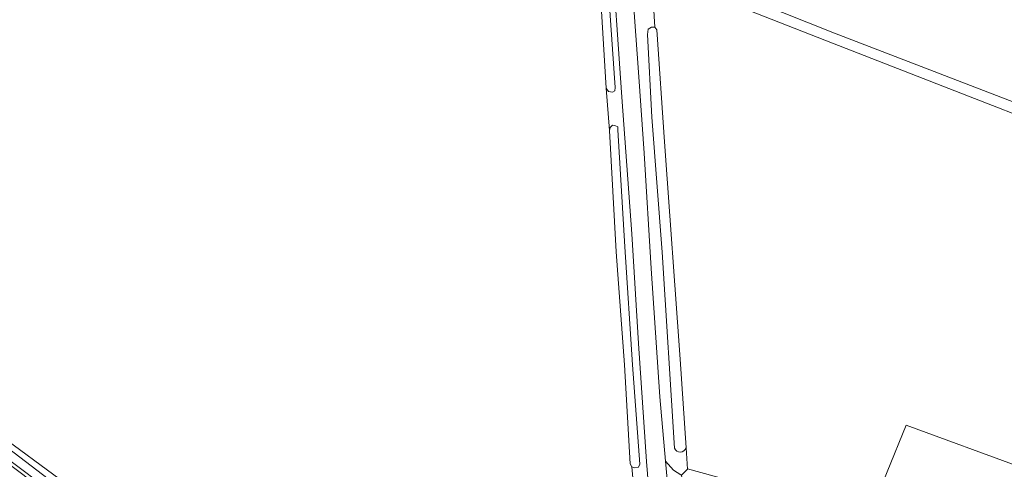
# Model space of a CAD drawing. Header units: metres. Extents: x 243820 to 248629, y 478632 to 483190.
# Tile 30 of 38: x 245927 to 246113, y 481588 to 481673. Entities that reach past the tile are written whole.
import ezdxf

# ---------------------------------------------------------------- set-up
doc = ezdxf.new("R2010")
doc.units = ezdxf.units.M
for name, color, linetype, lineweight in [('B-XX-GR-BOUWLAND-GV', 80, 'Continuous', 13), ('B-XX-GR-GROENVOORZIENING-GV', 80, 'Continuous', 18), ('B-XX-OG-TERREIN_ERF-GV', 7, 'Continuous', 18), ('B-XX-OG-WATER-GV', 130, 'Continuous', 18), ('B-XX-OG-WATER_GREPPEL-GV', 160, 'Continuous', 18), ('B-XX-OG-WATER_SLOOT-GV', 120, 'Continuous', 18), ('B-XX-VH-VERHARDING_GESLOTEN-GV', 252, 'Continuous', 18), ('B-XX-VH-VERHARDING_OPEN-GV', 252, 'Continuous', 18)]:
    doc.layers.add(name, color=color, linetype=linetype, lineweight=lineweight)

msp = doc.modelspace()

# ---------------------------------------------------------------- linework, layer by layer
at = {"layer": 'B-XX-GR-BOUWLAND-GV'}
for points in [[(246032.6, 481792.88), (246033.42, 481791.27), (246034.22, 481791.44), (246037.02, 481777.82), (246036.94, 481777.28), (246038.18, 481771.42), (246039.42, 481764.28), (246040.22, 481758.62), (246042.28, 481731.42), (246043.42, 481716.32), (246044.6, 481690.62), (246045.68, 481684.28), (246045.98, 481684.36), (246046.92, 481684.26), (246080.98, 481670.66), (246121.4, 481655.12), (246158.24, 481641), (246164.11, 481638.88)], [(246043.22, 481582.6), (246042.68, 481588.76), (246042.38, 481589.32), (246041.32, 481608.02), (246039.74, 481629.38), (246038.48, 481652.28), (246037.82, 481660.28), (246034.34, 481717.47)], [(245910.86, 481603.9), (245947.16, 481577.18)]]:
    msp.add_lwpolyline(points, dxfattribs=at)
msp.add_lwpolyline([(246052.92, 481592.35), (246053.18, 481588.36), (246053.18, 481588.4), (246087.34, 481579.02), (246094.54, 481596.66), (246138.5, 481580.5), (246138.48, 481580.48), (246142.32, 481579.08), (246142.34, 481579.16), (246153.2, 481608.96), (246163.52, 481636.52), (246143.08, 481644.58), (246125.08, 481651.46), (246101.42, 481660.62), (246080.6, 481668.72), (246054.54, 481679), (246050.38, 481680.52), (246047.14, 481681.46), (246047.22, 481677.32), (246046.72, 481677.06), (246047, 481671.76), (246047.42, 481671.26), (246048.88, 481650.12), (246051.82, 481609.12)], close=True, dxfattribs=at)
at = {"layer": 'B-XX-GR-GROENVOORZIENING-GV'}
for points in [[(246029.14, 481800.92), (246031.54, 481790.38), (246033.48, 481780.16), (246035.62, 481768.58), (246037.04, 481758.12), (246038.08, 481747.26), (246039.28, 481732.46), (246040.4, 481717.8), (246041.4, 481700.98), (246042.58, 481682.4), (246043.98, 481662.42), (246045.02, 481648), (246046.34, 481626.2), (246048, 481602), (246049.02, 481589.86), (246050.54, 481588.16), (246051.91, 481587.28), (246052.04, 481587.2), (246053.18, 481588.36), (246052.92, 481592.35)], [(246035.56, 481717.54), (246039.54, 481660.38), (246039.48, 481659.76), (246039, 481659.48), (246038.28, 481659.62), (246037.82, 481660.28), (246038.48, 481652.28), (246038.6, 481652.86), (246039.02, 481653.26), (246039.48, 481653.22), (246040.02, 481652.98), (246040.02, 481652.36), (246041.38, 481630.28), (246042.78, 481608), (246044.18, 481589.3), (246043.94, 481588.68), (246043.24, 481588.56), (246042.68, 481588.76), (246043.22, 481582.6)], [(246046.38, 481578.12), (246045.48, 481589.8), (246043.94, 481612.08), (246042.68, 481632.78), (246040.82, 481658.58), (246038.74, 481688.58)], [(246050.76, 481592.31), (246048.4, 481629.32), (246046.48, 481654.8), (246045.64, 481670.36), (246045.78, 481671.38), (246046.38, 481671.78), (246047, 481671.76), (246046.72, 481677.06)]]:
    msp.add_lwpolyline(points, dxfattribs=at)
msp.add_lwpolyline([(246052.92, 481592.35, -0.725952), (246050.76, 481592.31)], format="xyb", dxfattribs=at)
at = {"layer": 'B-XX-OG-TERREIN_ERF-GV'}
msp.add_lwpolyline([(246138.5, 481580.5), (246094.54, 481596.66), (246087.34, 481579.02), (246053.18, 481588.4), (246053.18, 481588.36), (246052.04, 481587.2), (246052.77, 481582.39), (246052.8, 481582.18), (246052.8, 481580.72), (246053.12, 481580.82), (246053.72, 481580.8), (246060.8, 481580), (246088.73, 481572.52), (246093.99, 481562.18), (246093.92, 481562.02), (246130.9, 481546.02)], dxfattribs=at)
at = {"layer": 'B-XX-OG-WATER-GV'}
for points in [[(245662.29, 481786.63), (245669.72, 481781.04), (245709.37, 481751.21), (245741.17, 481727.76), (245780.54, 481698.17), (245823.81, 481666.01), (245869.86, 481631.31), (245913.74, 481598.53), (245953.86, 481568.33), (245981.11, 481547.69), (246017.9, 481520.23)], [(246019.53, 481521.64), (245963.67, 481562.58), (245920.58, 481595.49), (245872.06, 481631.09), (245837.26, 481657.33), (245796.83, 481687.41), (245756.02, 481717.75), (245723.82, 481741.78), (245694.82, 481763.26), (245674.81, 481778.42), (245662.46, 481787.54)]]:
    msp.add_lwpolyline(points, dxfattribs=at)
at = {"layer": 'B-XX-OG-WATER_GREPPEL-GV'}
for points in [[(246034.34, 481717.47), (246037.82, 481660.28), (246038.28, 481659.62), (246039, 481659.48), (246039.48, 481659.76), (246039.54, 481660.38), (246035.56, 481717.54)], [(246164.11, 481638.88), (246158.24, 481641), (246121.4, 481655.12), (246080.98, 481670.66), (246046.92, 481684.26)], [(246054.54, 481679), (246080.6, 481668.72), (246101.42, 481660.62), (246125.08, 481651.46)], [(246052.92, 481592.35), (246051.82, 481609.12), (246048.88, 481650.12), (246047.42, 481671.26), (246047, 481671.76), (246046.38, 481671.78), (246045.78, 481671.38), (246045.64, 481670.36), (246046.48, 481654.8), (246048.4, 481629.32), (246050.76, 481592.31)]]:
    msp.add_lwpolyline(points, dxfattribs=at)
msp.add_lwpolyline([(246038.48, 481652.28), (246039.74, 481629.38), (246041.32, 481608.02), (246042.38, 481589.32), (246042.68, 481588.76), (246043.24, 481588.56), (246043.94, 481588.68), (246044.18, 481589.3), (246042.78, 481608), (246041.38, 481630.28), (246040.02, 481652.36), (246040.02, 481652.98), (246039.48, 481653.22), (246039.02, 481653.26), (246038.6, 481652.86)], close=True, dxfattribs=at)
msp.add_lwpolyline([(246050.76, 481592.31, 0.725952), (246052.92, 481592.35)], format="xyb", dxfattribs=at)
at = {"layer": 'B-XX-OG-WATER_SLOOT-GV'}
for points in [[(246017.9, 481520.23), (245981.11, 481547.69), (245953.86, 481568.33), (245913.74, 481598.53), (245869.86, 481631.31), (245823.81, 481666.01), (245780.54, 481698.17), (245741.17, 481727.76), (245709.37, 481751.21), (245669.72, 481781.04), (245662.29, 481786.63)], [(245662.46, 481787.54), (245674.81, 481778.42), (245694.82, 481763.26), (245723.82, 481741.78), (245756.02, 481717.75), (245796.83, 481687.41), (245837.26, 481657.33), (245872.06, 481631.09), (245920.58, 481595.49), (245963.67, 481562.58), (246019.53, 481521.64)], [(245890.5, 481615.32), (245928.94, 481586.32), (246003.62, 481530.22), (246015.58, 481521.14), (246017.21, 481520.13), (246018.6, 481519.47), (246019.62, 481519.22), (246020.24, 481519.78), (246021.38, 481521.34), (246019.72, 481522.86), (246000, 481537.47), (245979.54, 481552.62), (245947.16, 481577.18), (245910.86, 481603.9)]]:
    msp.add_lwpolyline(points, dxfattribs=at)
at = {"layer": 'B-XX-VH-VERHARDING_GESLOTEN-GV'}
for points in [[(246038.74, 481688.58), (246040.82, 481658.58), (246042.68, 481632.78), (246043.94, 481612.08), (246045.48, 481589.8), (246046.38, 481578.12)], [(246049.92, 481580.22), (246049.02, 481589.86), (246048, 481602), (246046.34, 481626.2), (246045.02, 481648), (246043.98, 481662.42), (246042.58, 481682.4)]]:
    msp.add_lwpolyline(points, dxfattribs=at)
at = {"layer": 'B-XX-VH-VERHARDING_OPEN-GV'}
msp.add_lwpolyline([(246049.02, 481589.86), (246049.92, 481580.22), (246052.8, 481582.18), (246052.77, 481582.39), (246052.04, 481587.2), (246051.91, 481587.28), (246050.54, 481588.16)], close=True, dxfattribs=at)

doc.saveas('drawing.dxf')
